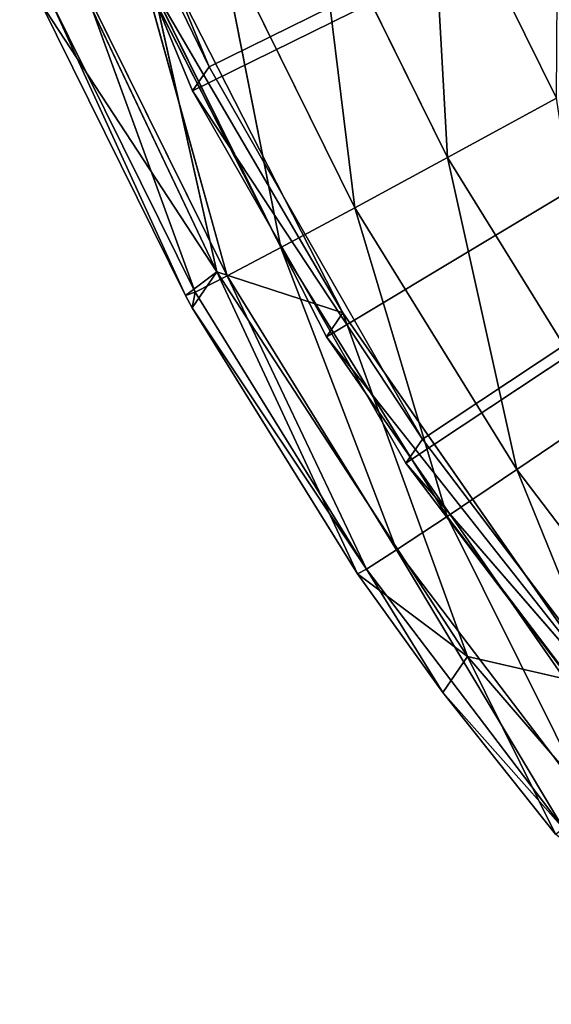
# Model space of a CAD drawing. Extents: x 215 to 3611, y -161 to 1132.
# Tile 15 of 60: x 420.04 to 424.07, y 623.95 to 631.4. Entities that reach past the tile are written whole.
import ezdxf

# ---------------------------------------------------------------- set-up
doc = ezdxf.new("R2010")
doc.units = 0
doc.header["$LTSCALE"] = 25.4
doc.layers.get('0').update_dxf_attribs({"color": 13, "linetype": 'CONTINUOUS'})

# ---------------------------------------------------------------- blocks, each defined once
blk = doc.blocks.new('EYE-SUPER-6493-6500-6506_S')
at = {"color": 18}
for p, q in [((20.8553, 1017.7241, 17.2124), (21.7884, 1020.8328, 17.2478)), ((20.8553, 1017.7241, 17.2124), (21.7884, 1020.8328, 17.2478)), ((21.9992, 1020.8948, 6.25), (21.0661, 1017.7862, 6.2145)), ((21.9992, 1020.8948, 6.25), (21.0661, 1017.7862, 6.2145)), ((21.7884, 1020.8328, 17.2478), (21.0661, 1017.7862, 6.2145)), ((21.7884, 1020.8328, 17.2478), (21.0661, 1017.7862, 6.2145)), ((20.9569, 1019.9208, 6.2245), (20.1321, 1016.5471, 6.1897)), ((20.9569, 1019.9208, 6.2245), (20.1321, 1016.5471, 6.1897)), ((20.1321, 1016.5471, 6.1897), (21.4031, 1019.0845, 6.2283)), ((20.1321, 1016.5471, 6.1897), (21.4031, 1019.0845, 6.2283)), ((21.4031, 1019.0845, 6.2283), (20.6751, 1015.705, 6.1953)), ((21.4031, 1019.0845, 6.2283), (20.6751, 1015.705, 6.1953)), ((19.8342, 1016.5577, 22.6873), (20.3852, 1018.9697, 22.7115)), ((19.8342, 1016.5577, 22.6873), (20.3852, 1018.9697, 22.7115)), ((20.3852, 1018.9697, 22.7115), (20.1321, 1016.5471, 6.1897)), ((20.3852, 1018.9697, 22.7115), (20.1321, 1016.5471, 6.1897)), ((21.1923, 1019.0225, 17.2261), (20.4643, 1015.6429, 17.1931)), ((21.1923, 1019.0225, 17.2261), (20.4643, 1015.6429, 17.1931)), ((20.6751, 1015.705, 6.1953), (21.1923, 1019.0225, 17.2261)), ((20.6751, 1015.705, 6.1953), (21.1923, 1019.0225, 17.2261)), ((20.456, 1018.9362, 23.9644), (19.8342, 1016.5577, 22.6873)), ((20.456, 1018.9362, 23.9644), (19.8342, 1016.5577, 22.6873)), ((20.456, 1018.9362, 23.9644), (19.9071, 1016.5333, 23.9403)), ((20.456, 1018.9362, 23.9644), (19.9071, 1016.5333, 23.9403)), ((20.7148, 1018.8505, 25.1897), (19.9071, 1016.5333, 23.9403)), ((20.7148, 1018.8505, 25.1897), (19.9071, 1016.5333, 23.9403)), ((20.7148, 1018.8505, 25.1897), (20.1721, 1016.4748, 25.1659)), ((20.7148, 1018.8505, 25.1897), (20.1721, 1016.4748, 25.1659)), ((21.1552, 1018.7147, 26.3574), (20.1721, 1016.4748, 25.1659)), ((21.1552, 1018.7147, 26.3574), (20.1721, 1016.4748, 25.1659)), ((21.1552, 1018.7147, 26.3574), (20.6227, 1016.3836, 26.3341)), ((21.1552, 1018.7147, 26.3574), (20.6227, 1016.3836, 26.3341)), ((21.7664, 1018.5322, 27.4387), (20.6227, 1016.3836, 26.3341)), ((21.7664, 1018.5322, 27.4387), (20.6227, 1016.3836, 26.3341)), ((21.7664, 1018.5322, 27.4387), (21.2477, 1016.262, 27.4159)), ((21.7664, 1018.5322, 27.4387), (21.2477, 1016.262, 27.4159)), ((22.5332, 1018.3076, 28.4069), (21.2477, 1016.262, 27.4159)), ((22.5332, 1018.3076, 28.4069), (21.2477, 1016.262, 27.4159)), ((22.5332, 1018.3076, 28.4069), (22.0318, 1016.1129, 28.3849)), ((22.5332, 1018.3076, 28.4069), (22.0318, 1016.1129, 28.3849)), ((23.4368, 1018.0462, 29.2382), (22.0318, 1016.1129, 28.3849)), ((23.4368, 1018.0462, 29.2382), (22.0318, 1016.1129, 28.3849)), ((23.4368, 1018.0462, 29.2382), (22.9557, 1015.9401, 29.2171)), ((23.4368, 1018.0462, 29.2382), (22.9557, 1015.9401, 29.2171)), ((21.0661, 1017.7862, 6.2145), (20.5381, 1014.5836, 6.1864)), ((21.0661, 1017.7862, 6.2145), (20.5381, 1014.5836, 6.1864)), ((20.8553, 1017.7241, 17.2124), (21.0661, 1017.7862, 6.2145)), ((20.8553, 1017.7241, 17.2124), (21.0661, 1017.7862, 6.2145)), ((21.0661, 1017.7862, 6.2145), (45.7394, 1012.0696, 6.6553)), ((21.0661, 1017.7862, 6.2145), (45.7394, 1012.0696, 6.6553)), ((20.3273, 1014.5215, 17.1842), (20.8553, 1017.7241, 17.2124)), ((20.3273, 1014.5215, 17.1842), (20.8553, 1017.7241, 17.2124)), ((20.8553, 1017.7241, 17.2124), (20.5381, 1014.5836, 6.1864)), ((20.8553, 1017.7241, 17.2124), (20.5381, 1014.5836, 6.1864)), ((45.5286, 1012.0076, 17.6531), (20.8553, 1017.7241, 17.2124)), ((45.5286, 1012.0076, 17.6531), (20.8553, 1017.7241, 17.2124)), ((20.1321, 1016.5471, 6.1897), (19.5149, 1014.1042, 22.6673)), ((20.1321, 1016.5471, 6.1897), (19.5149, 1014.1042, 22.6673)), ((19.589, 1014.0891, 23.9204), (19.9071, 1016.5333, 23.9403)), ((19.589, 1014.0891, 23.9204), (19.9071, 1016.5333, 23.9403)), ((20.1321, 1016.5471, 6.1897), (19.7642, 1013.0935, 6.1631)), ((20.1321, 1016.5471, 6.1897), (19.7642, 1013.0935, 6.1631)), ((19.8158, 1016.454, 22.6864), (19.8342, 1016.5577, 22.6873)), ((19.8158, 1016.454, 22.6864), (19.8342, 1016.5577, 22.6873)), ((20.1321, 1016.5471, 6.1897), (19.8158, 1016.454, 22.6864)), ((20.1321, 1016.5471, 6.1897), (19.8158, 1016.454, 22.6864)), ((19.8158, 1016.454, 22.6864), (19.9071, 1016.5333, 23.9403)), ((19.8158, 1016.454, 22.6864), (19.9071, 1016.5333, 23.9403)), ((19.8342, 1016.5577, 22.6873), (20.1321, 1016.5471, 6.1897)), ((19.8342, 1016.5577, 22.6873), (20.1321, 1016.5471, 6.1897)), ((19.9071, 1016.5333, 23.9403), (19.8342, 1016.5577, 22.6873)), ((19.9071, 1016.5333, 23.9403), (19.8342, 1016.5577, 22.6873)), ((20.1721, 1016.4748, 25.1659), (19.9071, 1016.5333, 23.9403)), ((20.1721, 1016.4748, 25.1659), (19.9071, 1016.5333, 23.9403)), ((20.1321, 1016.5471, 6.1897), (20.6751, 1015.705, 6.1953)), ((20.1321, 1016.5471, 6.1897), (20.6751, 1015.705, 6.1953)), ((19.5149, 1014.1042, 22.6673), (19.8158, 1016.454, 22.6864)), ((19.5149, 1014.1042, 22.6673), (19.8158, 1016.454, 22.6864)), ((19.589, 1014.0891, 23.9204), (20.1721, 1016.4748, 25.1659)), ((19.589, 1014.0891, 23.9204), (20.1721, 1016.4748, 25.1659)), ((19.589, 1014.0891, 23.9204), (19.8158, 1016.454, 22.6864)), ((19.589, 1014.0891, 23.9204), (19.8158, 1016.454, 22.6864)), ((19.8577, 1014.0582, 25.1463), (20.1721, 1016.4748, 25.1659)), ((19.8577, 1014.0582, 25.1463), (20.1721, 1016.4748, 25.1659)), ((20.6227, 1016.3836, 26.3341), (20.1721, 1016.4748, 25.1659)), ((20.6227, 1016.3836, 26.3341), (20.1721, 1016.4748, 25.1659)), ((19.8577, 1014.0582, 25.1463), (20.6227, 1016.3836, 26.3341)), ((19.8577, 1014.0582, 25.1463), (20.6227, 1016.3836, 26.3341)), ((20.3142, 1014.0124, 26.3148), (20.6227, 1016.3836, 26.3341)), ((20.3142, 1014.0124, 26.3148), (20.6227, 1016.3836, 26.3341)), ((21.2477, 1016.262, 27.4159), (20.6227, 1016.3836, 26.3341)), ((21.2477, 1016.262, 27.4159), (20.6227, 1016.3836, 26.3341)), ((20.3142, 1014.0124, 26.3148), (21.2477, 1016.262, 27.4159)), ((20.3142, 1014.0124, 26.3148), (21.2477, 1016.262, 27.4159)), ((20.9472, 1013.9526, 27.3972), (21.2477, 1016.262, 27.4159)), ((20.9472, 1013.9526, 27.3972), (21.2477, 1016.262, 27.4159)), ((22.0318, 1016.1129, 28.3849), (21.2477, 1016.262, 27.4159)), ((22.0318, 1016.1129, 28.3849), (21.2477, 1016.262, 27.4159)), ((20.9472, 1013.9526, 27.3972), (22.0318, 1016.1129, 28.3849)), ((20.9472, 1013.9526, 27.3972), (22.0318, 1016.1129, 28.3849)), ((21.7413, 1013.8806, 28.3667), (22.0318, 1016.1129, 28.3849)), ((21.7413, 1013.8806, 28.3667), (22.0318, 1016.1129, 28.3849)), ((22.9557, 1015.9401, 29.2171), (22.0318, 1016.1129, 28.3849)), ((22.9557, 1015.9401, 29.2171), (22.0318, 1016.1129, 28.3849)), ((19.7642, 1013.0935, 6.1631), (20.6751, 1015.705, 6.1953)), ((19.7642, 1013.0935, 6.1631), (20.6751, 1015.705, 6.1953)), ((20.6751, 1015.705, 6.1953), (20.414, 1012.2576, 6.1708)), ((20.6751, 1015.705, 6.1953), (20.414, 1012.2576, 6.1708)), ((20.6751, 1015.705, 6.1953), (20.4643, 1015.6429, 17.1931)), ((20.6751, 1015.705, 6.1953), (20.4643, 1015.6429, 17.1931)), ((20.4643, 1015.6429, 17.1931), (20.2032, 1012.1956, 17.1687)), ((20.4643, 1015.6429, 17.1931), (20.2032, 1012.1956, 17.1687)), ((20.414, 1012.2576, 6.1708), (20.4643, 1015.6429, 17.1931)), ((20.414, 1012.2576, 6.1708), (20.4643, 1015.6429, 17.1931)), ((20.4643, 1015.6429, 17.1931), (45.5286, 1012.0076, 17.6531)), ((20.4643, 1015.6429, 17.1931), (45.5286, 1012.0076, 17.6531)), ((20.3273, 1014.5215, 17.1842), (20.5381, 1014.5836, 6.1864)), ((20.3273, 1014.5215, 17.1842), (20.5381, 1014.5836, 6.1864)), ((20.5381, 1014.5836, 6.1864), (20.4239, 1011.3398, 6.1659)), ((20.5381, 1014.5836, 6.1864), (20.4239, 1011.3398, 6.1659)), ((20.5381, 1014.5836, 6.1864), (45.7394, 1012.0696, 6.6553)), ((20.5381, 1014.5836, 6.1864), (45.7394, 1012.0696, 6.6553)), ((20.2131, 1011.2778, 17.1637), (20.3273, 1014.5215, 17.1842)), ((20.2131, 1011.2778, 17.1637), (20.3273, 1014.5215, 17.1842)), ((20.3273, 1014.5215, 17.1842), (20.4239, 1011.3398, 6.1659)), ((20.3273, 1014.5215, 17.1842), (20.4239, 1011.3398, 6.1659)), ((20.3273, 1014.5215, 17.1842), (45.5286, 1012.0076, 17.6531)), ((20.3273, 1014.5215, 17.1842), (45.5286, 1012.0076, 17.6531)), ((19.448, 1013.0004, 22.6598), (19.5149, 1014.1042, 22.6673)), ((19.448, 1013.0004, 22.6598), (19.5149, 1014.1042, 22.6673)), ((19.448, 1013.0004, 22.6598), (19.589, 1014.0891, 23.9204)), ((19.448, 1013.0004, 22.6598), (19.589, 1014.0891, 23.9204)), ((19.5047, 1011.6257, 23.9049), (19.589, 1014.0891, 23.9204)), ((19.5047, 1011.6257, 23.9049), (19.589, 1014.0891, 23.9204)), ((19.5047, 1011.6257, 23.9049), (19.8577, 1014.0582, 25.1463)), ((19.5047, 1011.6257, 23.9049), (19.8577, 1014.0582, 25.1463)), ((19.7642, 1013.0935, 6.1631), (19.5149, 1014.1042, 22.6673)), ((19.7642, 1013.0935, 6.1631), (19.5149, 1014.1042, 22.6673)), ((19.5149, 1014.1042, 22.6673), (19.589, 1014.0891, 23.9204)), ((19.5149, 1014.1042, 22.6673), (19.589, 1014.0891, 23.9204)), ((19.8577, 1014.0582, 25.1463), (19.589, 1014.0891, 23.9204)), ((19.8577, 1014.0582, 25.1463), (19.589, 1014.0891, 23.9204)), ((19.7743, 1011.6227, 25.1309), (19.8577, 1014.0582, 25.1463)), ((19.7743, 1011.6227, 25.1309), (19.8577, 1014.0582, 25.1463)), ((20.3142, 1014.0124, 26.3148), (19.8577, 1014.0582, 25.1463)), ((20.3142, 1014.0124, 26.3148), (19.8577, 1014.0582, 25.1463)), ((19.7743, 1011.6227, 25.1309), (20.3142, 1014.0124, 26.3148)), ((19.7743, 1011.6227, 25.1309), (20.3142, 1014.0124, 26.3148)), ((20.2324, 1011.6226, 26.2997), (20.3142, 1014.0124, 26.3148)), ((20.2324, 1011.6226, 26.2997), (20.3142, 1014.0124, 26.3148)), ((20.9472, 1013.9526, 27.3972), (20.3142, 1014.0124, 26.3148)), ((20.9472, 1013.9526, 27.3972), (20.3142, 1014.0124, 26.3148)), ((20.2324, 1011.6226, 26.2997), (20.9472, 1013.9526, 27.3972)), ((20.2324, 1011.6226, 26.2997), (20.9472, 1013.9526, 27.3972)), ((20.8676, 1011.6252, 27.3825), (20.9472, 1013.9526, 27.3972)), ((20.8676, 1011.6252, 27.3825), (20.9472, 1013.9526, 27.3972)), ((21.7413, 1013.8806, 28.3667), (20.9472, 1013.9526, 27.3972)), ((21.7413, 1013.8806, 28.3667), (20.9472, 1013.9526, 27.3972)), ((19.7642, 1013.0935, 6.1631), (19.4303, 1011.6315, 22.6518)), ((19.7642, 1013.0935, 6.1631), (19.4303, 1011.6315, 22.6518)), ((19.7642, 1013.0935, 6.1631), (19.448, 1013.0004, 22.6598)), ((19.7642, 1013.0935, 6.1631), (19.448, 1013.0004, 22.6598)), ((19.7642, 1013.0935, 6.1631), (19.8599, 1009.6216, 6.1454)), ((19.7642, 1013.0935, 6.1631), (19.8599, 1009.6216, 6.1454)), ((19.7642, 1013.0935, 6.1631), (20.414, 1012.2576, 6.1708)), ((19.7642, 1013.0935, 6.1631), (20.414, 1012.2576, 6.1708)), ((19.4303, 1011.6315, 22.6518), (19.448, 1013.0004, 22.6598)), ((19.4303, 1011.6315, 22.6518), (19.448, 1013.0004, 22.6598)), ((19.5047, 1011.6257, 23.9049), (19.448, 1013.0004, 22.6598)), ((19.5047, 1011.6257, 23.9049), (19.448, 1013.0004, 22.6598))]:
    blk.add_line(p, q, dxfattribs=at)
mesh = blk.add_polyface(dxfattribs=at)
corners = [(21.7884, 1020.8328, 17.2478), (21.0661, 1017.7862, 6.2145), (20.8553, 1017.7241, 17.2124)]
mesh.append_faces([[corners[k] for k in face] for face in [(0, 1, 2)]], dxfattribs={"color": 18})
mesh = blk.add_polyface(dxfattribs=at)
corners = [(45.5286, 1012.0076, 17.6531), (21.7884, 1020.8328, 17.2478), (20.8553, 1017.7241, 17.2124)]
mesh.append_faces([[corners[k] for k in face] for face in [(0, 1, 2)]], dxfattribs={"color": 18})
mesh = blk.add_polyface(dxfattribs=at)
corners = [(21.9992, 1020.8948, 6.25), (21.0661, 1017.7862, 6.2145), (21.7884, 1020.8328, 17.2478)]
mesh.append_faces([[corners[k] for k in face] for face in [(0, 1, 2)]], dxfattribs={"color": 18})
mesh = blk.add_polyface(dxfattribs=at)
corners = [(45.7394, 1012.0696, 6.6553), (21.0661, 1017.7862, 6.2145), (21.9992, 1020.8948, 6.25)]
mesh.append_faces([[corners[k] for k in face] for face in [(0, 1, 2)]], dxfattribs={"color": 18})
mesh = blk.add_polyface(dxfattribs=at)
corners = [(20.9569, 1019.9208, 6.2245), (20.1321, 1016.5471, 6.1897), (20.3852, 1018.9697, 22.7115)]
mesh.append_faces([[corners[k] for k in face] for face in [(0, 1, 2)]], dxfattribs={"color": 18})
mesh = blk.add_polyface(dxfattribs=at)
corners = [(21.4031, 1019.0845, 6.2283), (20.1321, 1016.5471, 6.1897), (20.9569, 1019.9208, 6.2245)]
mesh.append_faces([[corners[k] for k in face] for face in [(0, 1, 2)]], dxfattribs={"color": 18})
mesh = blk.add_polyface(dxfattribs=at)
corners = [(21.4031, 1019.0845, 6.2283), (20.6751, 1015.705, 6.1953), (20.1321, 1016.5471, 6.1897)]
mesh.append_faces([[corners[k] for k in face] for face in [(0, 1, 2)]], dxfattribs={"color": 18})
mesh = blk.add_polyface(dxfattribs=at)
corners = [(21.4031, 1019.0845, 6.2283), (21.1923, 1019.0225, 17.2261), (20.6751, 1015.705, 6.1953)]
mesh.append_faces([[corners[k] for k in face] for face in [(0, 1, 2)]], dxfattribs={"color": 18})
mesh = blk.add_polyface(dxfattribs=at)
corners = [(20.3852, 1018.9697, 22.7115), (20.1321, 1016.5471, 6.1897), (19.8342, 1016.5577, 22.6873)]
mesh.append_faces([[corners[k] for k in face] for face in [(0, 1, 2)]], dxfattribs={"color": 18})
mesh = blk.add_polyface(dxfattribs=at)
corners = [(20.3852, 1018.9697, 22.7115), (19.8342, 1016.5577, 22.6873), (20.456, 1018.9362, 23.9644)]
mesh.append_faces([[corners[k] for k in face] for face in [(0, 1, 2)]], dxfattribs={"color": 18})
mesh = blk.add_polyface(dxfattribs=at)
corners = [(21.1923, 1019.0225, 17.2261), (20.4643, 1015.6429, 17.1931), (20.6751, 1015.705, 6.1953)]
mesh.append_faces([[corners[k] for k in face] for face in [(0, 1, 2)]], dxfattribs={"color": 18})
mesh = blk.add_polyface(dxfattribs=at)
corners = [(45.5286, 1012.0076, 17.6531), (20.4643, 1015.6429, 17.1931), (21.1923, 1019.0225, 17.2261)]
mesh.append_faces([[corners[k] for k in face] for face in [(0, 1, 2)]], dxfattribs={"color": 18})
mesh = blk.add_polyface(dxfattribs=at)
corners = [(20.456, 1018.9362, 23.9644), (19.8342, 1016.5577, 22.6873), (19.9071, 1016.5333, 23.9403)]
mesh.append_faces([[corners[k] for k in face] for face in [(0, 1, 2)]], dxfattribs={"color": 18})
mesh = blk.add_polyface(dxfattribs=at)
corners = [(20.456, 1018.9362, 23.9644), (19.9071, 1016.5333, 23.9403), (20.7148, 1018.8505, 25.1897)]
mesh.append_faces([[corners[k] for k in face] for face in [(0, 1, 2)]], dxfattribs={"color": 18})
mesh = blk.add_polyface(dxfattribs=at)
corners = [(20.7148, 1018.8505, 25.1897), (19.9071, 1016.5333, 23.9403), (20.1721, 1016.4748, 25.1659)]
mesh.append_faces([[corners[k] for k in face] for face in [(0, 1, 2)]], dxfattribs={"color": 18})
mesh = blk.add_polyface(dxfattribs=at)
corners = [(20.7148, 1018.8505, 25.1897), (20.1721, 1016.4748, 25.1659), (21.1552, 1018.7147, 26.3574)]
mesh.append_faces([[corners[k] for k in face] for face in [(0, 1, 2)]], dxfattribs={"color": 18})
mesh = blk.add_polyface(dxfattribs=at)
corners = [(21.1552, 1018.7147, 26.3574), (20.1721, 1016.4748, 25.1659), (20.6227, 1016.3836, 26.3341)]
mesh.append_faces([[corners[k] for k in face] for face in [(0, 1, 2)]], dxfattribs={"color": 18})
mesh = blk.add_polyface(dxfattribs=at)
corners = [(21.1552, 1018.7147, 26.3574), (20.6227, 1016.3836, 26.3341), (21.7664, 1018.5322, 27.4387)]
mesh.append_faces([[corners[k] for k in face] for face in [(0, 1, 2)]], dxfattribs={"color": 18})
mesh = blk.add_polyface(dxfattribs=at)
corners = [(21.7664, 1018.5322, 27.4387), (20.6227, 1016.3836, 26.3341), (21.2477, 1016.262, 27.4159)]
mesh.append_faces([[corners[k] for k in face] for face in [(0, 1, 2)]], dxfattribs={"color": 18})
mesh = blk.add_polyface(dxfattribs=at)
corners = [(21.7664, 1018.5322, 27.4387), (21.2477, 1016.262, 27.4159), (22.5332, 1018.3076, 28.4069)]
mesh.append_faces([[corners[k] for k in face] for face in [(0, 1, 2)]], dxfattribs={"color": 18})
mesh = blk.add_polyface(dxfattribs=at)
corners = [(22.5332, 1018.3076, 28.4069), (21.2477, 1016.262, 27.4159), (22.0318, 1016.1129, 28.3849)]
mesh.append_faces([[corners[k] for k in face] for face in [(0, 1, 2)]], dxfattribs={"color": 18})
mesh = blk.add_polyface(dxfattribs=at)
corners = [(23.4368, 1018.0462, 29.2382), (22.5332, 1018.3076, 28.4069), (22.0318, 1016.1129, 28.3849)]
mesh.append_faces([[corners[k] for k in face] for face in [(0, 1, 2)]], dxfattribs={"color": 18})
mesh = blk.add_polyface(dxfattribs=at)
corners = [(23.4368, 1018.0462, 29.2382), (22.0318, 1016.1129, 28.3849), (22.9557, 1015.9401, 29.2171)]
mesh.append_faces([[corners[k] for k in face] for face in [(0, 1, 2)]], dxfattribs={"color": 18})
mesh = blk.add_polyface(dxfattribs=at)
corners = [(24.455, 1017.7546, 29.9121), (23.4368, 1018.0462, 29.2382), (22.9557, 1015.9401, 29.2171)]
mesh.append_faces([[corners[k] for k in face] for face in [(0, 1, 2)]], dxfattribs={"color": 18})
mesh = blk.add_polyface(dxfattribs=at)
corners = [(21.0661, 1017.7862, 6.2145), (20.5381, 1014.5836, 6.1864), (20.8553, 1017.7241, 17.2124)]
mesh.append_faces([[corners[k] for k in face] for face in [(0, 1, 2)]], dxfattribs={"color": 18})
mesh = blk.add_polyface(dxfattribs=at)
corners = [(45.7394, 1012.0696, 6.6553), (20.5381, 1014.5836, 6.1864), (21.0661, 1017.7862, 6.2145)]
mesh.append_faces([[corners[k] for k in face] for face in [(0, 1, 2)]], dxfattribs={"color": 18})
mesh = blk.add_polyface(dxfattribs=at)
corners = [(20.8553, 1017.7241, 17.2124), (20.5381, 1014.5836, 6.1864), (20.3273, 1014.5215, 17.1842)]
mesh.append_faces([[corners[k] for k in face] for face in [(0, 1, 2)]], dxfattribs={"color": 18})
mesh = blk.add_polyface(dxfattribs=at)
corners = [(45.5286, 1012.0076, 17.6531), (20.8553, 1017.7241, 17.2124), (20.3273, 1014.5215, 17.1842)]
mesh.append_faces([[corners[k] for k in face] for face in [(0, 1, 2)]], dxfattribs={"color": 18})
mesh = blk.add_polyface(dxfattribs=at)
corners = [(20.1321, 1016.5471, 6.1897), (19.5149, 1014.1042, 22.6673), (19.8158, 1016.454, 22.6864)]
mesh.append_faces([[corners[k] for k in face] for face in [(0, 1, 2)]], dxfattribs={"color": 18})
mesh = blk.add_polyface(dxfattribs=at)
corners = [(20.1321, 1016.5471, 6.1897), (19.7642, 1013.0935, 6.1631), (19.5149, 1014.1042, 22.6673)]
mesh.append_faces([[corners[k] for k in face] for face in [(0, 1, 2)]], dxfattribs={"color": 18})
mesh = blk.add_polyface(dxfattribs=at)
corners = [(19.9071, 1016.5333, 23.9403), (19.8158, 1016.454, 22.6864), (19.589, 1014.0891, 23.9204)]
mesh.append_faces([[corners[k] for k in face] for face in [(0, 1, 2)]], dxfattribs={"color": 18})
mesh = blk.add_polyface(dxfattribs=at)
corners = [(19.9071, 1016.5333, 23.9403), (19.589, 1014.0891, 23.9204), (20.1721, 1016.4748, 25.1659)]
mesh.append_faces([[corners[k] for k in face] for face in [(0, 1, 2)]], dxfattribs={"color": 18})
mesh = blk.add_polyface(dxfattribs=at)
corners = [(20.6751, 1015.705, 6.1953), (19.7642, 1013.0935, 6.1631), (20.1321, 1016.5471, 6.1897)]
mesh.append_faces([[corners[k] for k in face] for face in [(0, 1, 2)]], dxfattribs={"color": 18})
mesh = blk.add_polyface(dxfattribs=at)
corners = [(19.8342, 1016.5577, 22.6873), (20.1321, 1016.5471, 6.1897), (19.8158, 1016.454, 22.6864)]
mesh.append_faces([[corners[k] for k in face] for face in [(0, 1, 2)]], dxfattribs={"color": 18})
mesh = blk.add_polyface(dxfattribs=at)
corners = [(19.8342, 1016.5577, 22.6873), (19.8158, 1016.454, 22.6864), (19.9071, 1016.5333, 23.9403)]
mesh.append_faces([[corners[k] for k in face] for face in [(0, 1, 2)]], dxfattribs={"color": 18})
mesh = blk.add_polyface(dxfattribs=at)
corners = [(19.8158, 1016.454, 22.6864), (19.5149, 1014.1042, 22.6673), (19.589, 1014.0891, 23.9204)]
mesh.append_faces([[corners[k] for k in face] for face in [(0, 1, 2)]], dxfattribs={"color": 18})
mesh = blk.add_polyface(dxfattribs=at)
corners = [(20.1721, 1016.4748, 25.1659), (19.589, 1014.0891, 23.9204), (19.8577, 1014.0582, 25.1463)]
mesh.append_faces([[corners[k] for k in face] for face in [(0, 1, 2)]], dxfattribs={"color": 18})
mesh = blk.add_polyface(dxfattribs=at)
corners = [(20.1721, 1016.4748, 25.1659), (19.8577, 1014.0582, 25.1463), (20.6227, 1016.3836, 26.3341)]
mesh.append_faces([[corners[k] for k in face] for face in [(0, 1, 2)]], dxfattribs={"color": 18})
mesh = blk.add_polyface(dxfattribs=at)
corners = [(20.6227, 1016.3836, 26.3341), (19.8577, 1014.0582, 25.1463), (20.3142, 1014.0124, 26.3148)]
mesh.append_faces([[corners[k] for k in face] for face in [(0, 1, 2)]], dxfattribs={"color": 18})
mesh = blk.add_polyface(dxfattribs=at)
corners = [(20.6227, 1016.3836, 26.3341), (20.3142, 1014.0124, 26.3148), (21.2477, 1016.262, 27.4159)]
mesh.append_faces([[corners[k] for k in face] for face in [(0, 1, 2)]], dxfattribs={"color": 18})
mesh = blk.add_polyface(dxfattribs=at)
corners = [(21.2477, 1016.262, 27.4159), (20.3142, 1014.0124, 26.3148), (20.9472, 1013.9526, 27.3972)]
mesh.append_faces([[corners[k] for k in face] for face in [(0, 1, 2)]], dxfattribs={"color": 18})
mesh = blk.add_polyface(dxfattribs=at)
corners = [(21.2477, 1016.262, 27.4159), (20.9472, 1013.9526, 27.3972), (22.0318, 1016.1129, 28.3849)]
mesh.append_faces([[corners[k] for k in face] for face in [(0, 1, 2)]], dxfattribs={"color": 18})
mesh = blk.add_polyface(dxfattribs=at)
corners = [(22.0318, 1016.1129, 28.3849), (20.9472, 1013.9526, 27.3972), (21.7413, 1013.8806, 28.3667)]
mesh.append_faces([[corners[k] for k in face] for face in [(0, 1, 2)]], dxfattribs={"color": 18})
mesh = blk.add_polyface(dxfattribs=at)
corners = [(22.9557, 1015.9401, 29.2171), (22.0318, 1016.1129, 28.3849), (21.7413, 1013.8806, 28.3667)]
mesh.append_faces([[corners[k] for k in face] for face in [(0, 1, 2)]], dxfattribs={"color": 18})
mesh = blk.add_polyface(dxfattribs=at)
corners = [(20.6751, 1015.705, 6.1953), (20.414, 1012.2576, 6.1708), (19.7642, 1013.0935, 6.1631)]
mesh.append_faces([[corners[k] for k in face] for face in [(0, 1, 2)]], dxfattribs={"color": 18})
mesh = blk.add_polyface(dxfattribs=at)
corners = [(20.6751, 1015.705, 6.1953), (20.4643, 1015.6429, 17.1931), (20.414, 1012.2576, 6.1708)]
mesh.append_faces([[corners[k] for k in face] for face in [(0, 1, 2)]], dxfattribs={"color": 18})
mesh = blk.add_polyface(dxfattribs=at)
corners = [(20.4643, 1015.6429, 17.1931), (20.2032, 1012.1956, 17.1687), (20.414, 1012.2576, 6.1708)]
mesh.append_faces([[corners[k] for k in face] for face in [(0, 1, 2)]], dxfattribs={"color": 18})
mesh = blk.add_polyface(dxfattribs=at)
corners = [(45.5286, 1012.0076, 17.6531), (20.2032, 1012.1956, 17.1687), (20.4643, 1015.6429, 17.1931)]
mesh.append_faces([[corners[k] for k in face] for face in [(0, 1, 2)]], dxfattribs={"color": 18})
mesh = blk.add_polyface(dxfattribs=at)
corners = [(20.5381, 1014.5836, 6.1864), (20.4239, 1011.3398, 6.1659), (20.3273, 1014.5215, 17.1842)]
mesh.append_faces([[corners[k] for k in face] for face in [(0, 1, 2)]], dxfattribs={"color": 18})
mesh = blk.add_polyface(dxfattribs=at)
corners = [(45.7394, 1012.0696, 6.6553), (20.4239, 1011.3398, 6.1659), (20.5381, 1014.5836, 6.1864)]
mesh.append_faces([[corners[k] for k in face] for face in [(0, 1, 2)]], dxfattribs={"color": 18})
mesh = blk.add_polyface(dxfattribs=at)
corners = [(20.3273, 1014.5215, 17.1842), (20.4239, 1011.3398, 6.1659), (20.2131, 1011.2778, 17.1637)]
mesh.append_faces([[corners[k] for k in face] for face in [(0, 1, 2)]], dxfattribs={"color": 18})
mesh = blk.add_polyface(dxfattribs=at)
corners = [(45.5286, 1012.0076, 17.6531), (20.3273, 1014.5215, 17.1842), (20.2131, 1011.2778, 17.1637)]
mesh.append_faces([[corners[k] for k in face] for face in [(0, 1, 2)]], dxfattribs={"color": 18})
mesh = blk.add_polyface(dxfattribs=at)
corners = [(19.5149, 1014.1042, 22.6673), (19.7642, 1013.0935, 6.1631), (19.448, 1013.0004, 22.6598)]
mesh.append_faces([[corners[k] for k in face] for face in [(0, 1, 2)]], dxfattribs={"color": 18})
mesh = blk.add_polyface(dxfattribs=at)
corners = [(19.5149, 1014.1042, 22.6673), (19.448, 1013.0004, 22.6598), (19.589, 1014.0891, 23.9204)]
mesh.append_faces([[corners[k] for k in face] for face in [(0, 1, 2)]], dxfattribs={"color": 18})
mesh = blk.add_polyface(dxfattribs=at)
corners = [(19.589, 1014.0891, 23.9204), (19.448, 1013.0004, 22.6598), (19.5047, 1011.6257, 23.9049)]
mesh.append_faces([[corners[k] for k in face] for face in [(0, 1, 2)]], dxfattribs={"color": 18})
mesh = blk.add_polyface(dxfattribs=at)
corners = [(19.589, 1014.0891, 23.9204), (19.5047, 1011.6257, 23.9049), (19.8577, 1014.0582, 25.1463)]
mesh.append_faces([[corners[k] for k in face] for face in [(0, 1, 2)]], dxfattribs={"color": 18})
mesh = blk.add_polyface(dxfattribs=at)
corners = [(19.8577, 1014.0582, 25.1463), (19.5047, 1011.6257, 23.9049), (19.7743, 1011.6227, 25.1309)]
mesh.append_faces([[corners[k] for k in face] for face in [(0, 1, 2)]], dxfattribs={"color": 18})
mesh = blk.add_polyface(dxfattribs=at)
corners = [(19.8577, 1014.0582, 25.1463), (19.7743, 1011.6227, 25.1309), (20.3142, 1014.0124, 26.3148)]
mesh.append_faces([[corners[k] for k in face] for face in [(0, 1, 2)]], dxfattribs={"color": 18})
mesh = blk.add_polyface(dxfattribs=at)
corners = [(20.3142, 1014.0124, 26.3148), (19.7743, 1011.6227, 25.1309), (20.2324, 1011.6226, 26.2997)]
mesh.append_faces([[corners[k] for k in face] for face in [(0, 1, 2)]], dxfattribs={"color": 18})
mesh = blk.add_polyface(dxfattribs=at)
corners = [(20.3142, 1014.0124, 26.3148), (20.2324, 1011.6226, 26.2997), (20.9472, 1013.9526, 27.3972)]
mesh.append_faces([[corners[k] for k in face] for face in [(0, 1, 2)]], dxfattribs={"color": 18})
mesh = blk.add_polyface(dxfattribs=at)
corners = [(20.9472, 1013.9526, 27.3972), (20.2324, 1011.6226, 26.2997), (20.8676, 1011.6252, 27.3825)]
mesh.append_faces([[corners[k] for k in face] for face in [(0, 1, 2)]], dxfattribs={"color": 18})
mesh = blk.add_polyface(dxfattribs=at)
corners = [(20.9472, 1013.9526, 27.3972), (20.8676, 1011.6252, 27.3825), (21.7413, 1013.8806, 28.3667)]
mesh.append_faces([[corners[k] for k in face] for face in [(0, 1, 2)]], dxfattribs={"color": 18})
mesh = blk.add_polyface(dxfattribs=at)
corners = [(19.7642, 1013.0935, 6.1631), (19.4303, 1011.6315, 22.6518), (19.448, 1013.0004, 22.6598)]
mesh.append_faces([[corners[k] for k in face] for face in [(0, 1, 2)]], dxfattribs={"color": 18})
mesh = blk.add_polyface(dxfattribs=at)
corners = [(19.7642, 1013.0935, 6.1631), (19.8599, 1009.6216, 6.1454), (19.4303, 1011.6315, 22.6518)]
mesh.append_faces([[corners[k] for k in face] for face in [(0, 1, 2)]], dxfattribs={"color": 18})
mesh = blk.add_polyface(dxfattribs=at)
corners = [(20.414, 1012.2576, 6.1708), (19.8599, 1009.6216, 6.1454), (19.7642, 1013.0935, 6.1631)]
mesh.append_faces([[corners[k] for k in face] for face in [(0, 1, 2)]], dxfattribs={"color": 18})
mesh = blk.add_polyface(dxfattribs=at)
corners = [(19.448, 1013.0004, 22.6598), (19.4303, 1011.6315, 22.6518), (19.5047, 1011.6257, 23.9049)]
mesh.append_faces([[corners[k] for k in face] for face in [(0, 1, 2)]], dxfattribs={"color": 18})

msp = doc.modelspace()

# ---------------------------------------------------------------- block references
at = {"color": 0, "rotation": 39.19999999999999}
msp.add_blockref('EYE-SUPER-6493-6500-6506_S', (1048.4242, -171.0015, 41.4071), dxfattribs=at)

doc.saveas('drawing.dxf')
